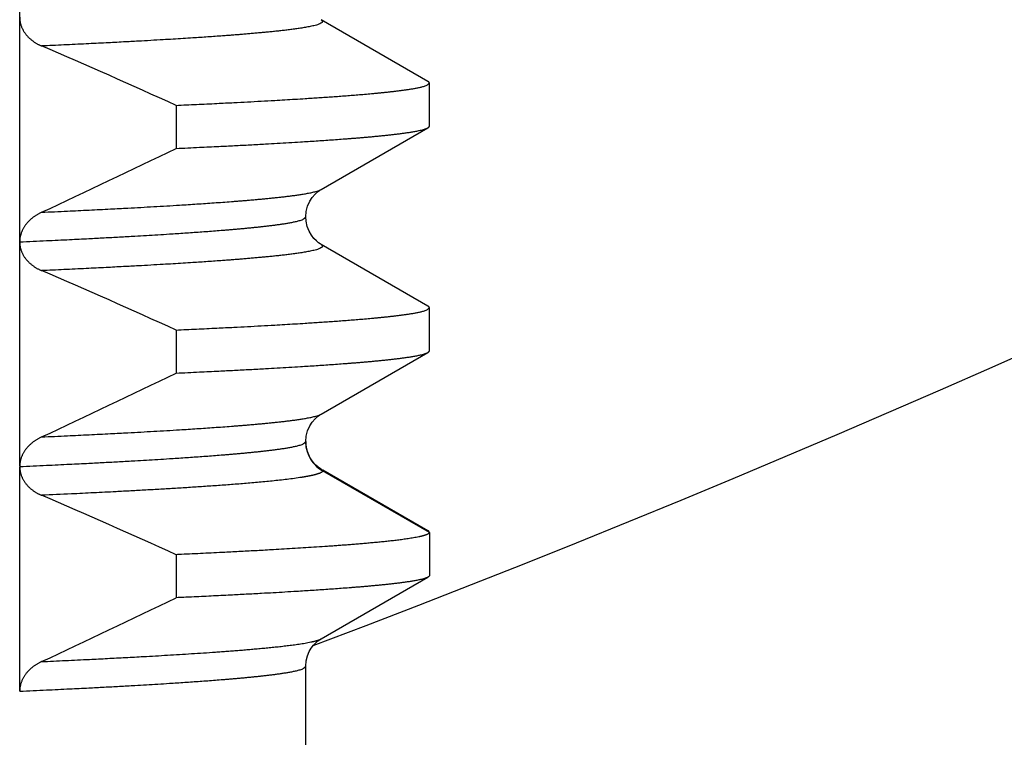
# Model space of a CAD drawing. Header units: millimetres. Extents: x 0 to 1076, y 0 to 742.
# Tile 64 of 132: x 169.95 to 174.33, y 430.98 to 434.18. Entities that reach past the tile are written whole.
import ezdxf

# ---------------------------------------------------------------- set-up
doc = ezdxf.new("R2010")
doc.units = ezdxf.units.MM
doc.header["$LTSCALE"] = 0.454724
doc.layers.add('NoLayerName_001', color=7, linetype='Continuous')
doc.layers.add('NoLayerName_002', color=7, linetype='Continuous')
doc.styles.get("Standard").update_dxf_attribs({"font": 'txt', "bigfont": 'extfont2'})
doc.dimstyles.get("Standard").update_dxf_attribs({"dimtxt": 2.5, "dimasz": 2.5, "dimexe": 1, "dimexo": 1, "dimtad": 1, "dimdec": 3, "dimzin": 0, "dimdsep": 46, "dimtxsty": 'Standard', "dimcen": 2.5, "dimadec": 3, "dimazin": 0, "dimtfac": 0.75, "dimtdec": 3, "dimtmove": 0, "dimatfit": 3, "dimfxl": 1, "dimarcsym": 0})

# ---------------------------------------------------------------- blocks, each defined once
blk = doc.blocks.new('_OPEN30')
at = {"color": 0, "linetype": 'ByBlock', "lineweight": -2}
for p, q in [((-1, 0.267949), (0, 0)), ((0, 0), (-1, -0.267949)), ((0, 0), (-1, 0))]:
    blk.add_line(p, q, dxfattribs=at)
blk = doc.blocks.new('*D98')
at = {"layer": 'Defpoints', "color": 0}
for p in [(200.9853, 487.5), (232.6932, 487.5), (170.65, 428.55)]:
    blk.add_point(p, dxfattribs=at)
at = {"layer": 'NoLayerName_002', "color": 0, "linetype": 'Continuous', "lineweight": 13}
for p, q in [((203.4853, 487.5), (235.1932, 487.5)), ((232.6932, 432.3), (232.6932, 483.75)), ((173.15, 428.55), (235.1932, 428.55))]:
    blk.add_line(p, q, dxfattribs=at)
at = {"layer": 'NoLayerName_002', "color": 0, "lineweight": 13, "xscale": 3.75, "yscale": 3.75, "zscale": 3.75}
for p, rotation in [((232.6932, 487.5), 90), ((232.6932, 428.55), 270)]:
    blk.add_blockref('_OPEN30', p, dxfattribs=dict(at, rotation=rotation))
at = {"layer": 'NoLayerName_002', "color": 0, "lineweight": 13, "insert": (225.8182, 458.025), "char_height": 8.75, "attachment_point": 5, "rotation": 90}
blk.add_mtext('\\W0.8000;５９', dxfattribs=at)

msp = doc.modelspace()

# ---------------------------------------------------------------- linework, layer by layer
at = {"layer": 'NoLayerName_001', "color": 60, "linetype": 'Continuous', "lineweight": 25}
for p, q in [((169.952813, 432.189906), (169.952813, 435.187499)), ((171.768872, 433.903086), (171.293351, 434.177943)), ((171.775194, 433.70407), (171.775194, 433.895779)), ((170.648592, 433.796653), (170.648592, 433.604944)), ((171.29335, 433.421906), (171.768872, 433.696763)), ((171.768872, 432.903086), (171.293348, 433.177945)), ((171.775194, 432.70407), (171.775194, 432.895779)), ((170.648592, 432.796653), (170.648592, 432.604944)), ((171.293352, 432.421907), (171.768872, 432.696763)), ((171.225192, 432.299765), (171.225193, 432.299864)), ((171.227221, 432.275772), (171.225193, 432.299864)), ((169.952812, 431.188873), (169.952813, 432.18764)), ((171.293356, 432.17794), (171.300217, 432.170008)), ((171.775194, 431.895779), (171.300217, 432.170008)), ((171.768872, 431.903086), (171.301935, 432.172981)), ((171.775194, 431.895779), (171.775194, 431.70407)), ((170.648592, 431.796653), (170.648592, 431.604944)), ((171.29334, 431.421899), (171.768872, 431.696763)), ((171.225194, 431.299882), (171.225193, 431.299978)), ((171.225194, 429.099924), (171.225194, 431.299871))]:
    msp.add_line(p, q, dxfattribs=at)
for points in [[(171.225187, 433.299869), (171.227186, 433.323903), (171.233534, 433.348415), (171.243081, 433.36969), (171.254381, 433.387095), (171.266612, 433.401163), (171.27823, 433.411569), (171.287826, 433.418506), (171.293303, 433.42188)], [(171.293295, 433.177972), (171.290112, 433.179883), (171.282206, 433.185238), (171.272591, 433.193026), (171.261475, 433.204135), (171.250126, 433.218671), (171.23995, 433.236183), (171.231662, 433.257076), (171.226468, 433.280725), (171.225188, 433.29988)], [(171.225188, 432.299866), (171.227188, 432.323905), (171.233539, 432.348423), (171.243091, 432.369702), (171.254397, 432.387112), (171.266636, 432.401185), (171.278262, 432.411592), (171.287863, 432.418528), (171.293314, 432.421885)], [(171.260339, 432.205423), (171.250044, 432.218794), (171.240617, 432.234844), (171.232652, 432.254007), (171.227221, 432.275772)], [(171.293351, 432.177935), (171.287019, 432.181868), (171.279415, 432.187343), (171.270452, 432.194969), (171.260339, 432.205423)], [(171.225193, 431.299888), (171.227223, 431.324092), (171.232657, 431.345858), (171.240625, 431.365021), (171.250053, 431.381069), (171.260348, 431.394438), (171.270461, 431.404889), (171.279423, 431.412513), (171.287026, 431.417986), (171.293351, 431.421915)]]:
    msp.add_lwpolyline(points, dxfattribs=at)
at = {"layer": 'NoLayerName_001', "color": 7, "linetype": 'Continuous', "lineweight": 25}
msp.add_arc((150, 487.499924), 60, 290.7512459, 321.32289369, dxfattribs=at)
at = {"layer": 'NoLayerName_001', "color": 60, "linetype": 'Continuous', "lineweight": 25}
for centre, radius, start, end in [((157.721968, 405.326153), 31.267667, 65.5802557, 66.7788518), ((152.428948, 471.181458), 41.760625, 294.9583306, 295.8672555), ((157.721777, 404.325719), 31.26814, 65.5802659, 66.7788678), ((152.428712, 470.181955), 41.761175, 294.9583197, 295.8672488), ((171.374309, 432.299922), 0.149116, 180.060148, 186.746356), ((171.37647, 432.300148), 0.151289, 186.735423, 190.16084), ((171.375042, 432.299808), 0.149823, 190.129223, 240.038164), ((157.721164, 403.324326), 31.269663, 65.5802982, 66.7789089), ((152.427514, 469.184484), 41.763974, 294.9582736, 295.8672147)]:
    msp.add_arc(centre, radius, start, end, dxfattribs=at)
for points, knots in [([(169.952813, 434.189663), (169.952861, 434.187766), (169.952889, 434.183964), (169.95333, 434.178271), (169.954006, 434.172594), (169.954959, 434.16695), (169.956175, 434.161353), (169.957656, 434.155821), (169.959398, 434.150368), (169.9614, 434.14501), (169.963657, 434.139759), (169.966154, 434.13462), (169.968879, 434.129598), (169.971821, 434.1247), (169.974967, 434.11993), (169.978305, 434.115293), (169.981823, 434.110794), (169.985511, 434.106438), (169.989359, 434.102226), (169.993358, 434.098159), (169.997501, 434.094238), (170.001777, 434.090463), (170.00618, 434.086835), (170.0107, 434.083355), (170.01533, 434.080023), (170.020062, 434.076838), (170.024888, 434.073801), (170.029803, 434.07091), (170.034799, 434.068164), (170.039871, 434.065569), (170.045003, 434.0631), (170.048486, 434.061592), (170.05022, 434.060822)], [0, 0, 0, 0, 0.005694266, 0.011401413, 0.01711824, 0.022841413, 0.028567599, 0.034293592, 0.040016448, 0.045733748, 0.05144637, 0.057157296, 0.062868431, 0.068580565, 0.07429346, 0.08000594, 0.085715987, 0.091421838, 0.097124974, 0.102827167, 0.108529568, 0.114232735, 0.11993668, 0.125640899, 0.13134446, 0.13704703, 0.142748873, 0.14844991, 0.154149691, 0.159847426, 0.165542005, 0.171232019, 0.171232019, 0.171232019, 0.171232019]), ([(171.293342, 434.177945), (171.29563, 434.175236), (171.304339, 434.17), (171.292465, 434.160864), (171.283162, 434.15743), (171.272396, 434.153909), (171.261759, 434.151172), (171.250967, 434.148702), (171.240143, 434.146489), (171.229279, 434.144456), (171.218391, 434.142567), (171.207482, 434.140794), (171.196559, 434.139116), (171.185623, 434.137523), (171.174676, 434.136005), (171.163721, 434.134551), (171.152758, 434.133151), (171.14179, 434.131799), (171.130816, 434.130491), (171.119838, 434.129224), (171.108855, 434.127995), (171.097869, 434.126799), (171.08688, 434.125634), (171.075887, 434.124497), (171.064892, 434.123387), (171.053894, 434.122303), (171.042894, 434.121241), (171.028225, 434.119856), (171.009883, 434.118174), (170.987867, 434.116227), (170.965845, 434.114346), (170.943818, 434.112524), (170.921787, 434.110755), (170.899752, 434.109033), (170.877713, 434.107357), (170.851998, 434.10545), (170.822605, 434.103334), (170.789532, 434.101029), (170.756454, 434.098797), (170.719697, 434.096378), (170.693962, 434.094763), (170.679257, 434.093827)], [0, 0, 0, 0, 0.010637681, 0.021324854, 0.032359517, 0.043415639, 0.054465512, 0.065517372, 0.076568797, 0.087619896, 0.098671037, 0.109722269, 0.120773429, 0.131824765, 0.142876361, 0.153928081, 0.16497963, 0.176030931, 0.187082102, 0.198133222, 0.209184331, 0.220235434, 0.231286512, 0.242337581, 0.253388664, 0.26443977, 0.275490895, 0.286542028, 0.308644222, 0.330746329, 0.35284842, 0.374950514, 0.397052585, 0.419154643, 0.441256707, 0.46335878, 0.496511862, 0.529664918, 0.562817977, 0.59597103, 0.640175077, 0.640175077, 0.640175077, 0.640175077]), ([(170.679257, 434.093827), (170.66455, 434.092922), (170.635138, 434.091092), (170.587334, 434.08825), (170.535849, 434.085276), (170.477001, 434.081992), (170.410792, 434.078421), (170.333539, 434.074403), (170.245241, 434.069989), (170.149577, 434.065377), (170.083339, 434.062354), (170.050222, 434.060821)], [0, 0, 0, 0, 0.044204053, 0.088408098, 0.143663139, 0.198918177, 0.265224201, 0.342581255, 0.430989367, 0.530448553, 0.62990767, 0.62990767, 0.62990767, 0.62990767]), ([(170.648592, 433.796653), (170.67884, 433.798055), (170.739338, 433.800816), (170.825033, 433.804959), (170.90064, 433.808748), (170.966159, 433.812152), (171.026633, 433.815406), (171.082061, 433.818504), (171.132444, 433.821423), (171.177784, 433.824135), (171.218081, 433.826635), (171.253336, 433.828896), (171.283551, 433.83089), (171.313762, 433.832943), (171.343969, 433.835059), (171.37417, 433.837246), (171.404366, 433.839515), (171.429523, 433.841483), (171.449645, 433.843109), (171.464734, 433.844355), (171.479821, 433.845629), (171.494906, 433.846933), (171.509988, 433.848269), (171.525066, 433.849643), (171.540141, 433.85106), (171.555211, 433.852524), (171.570275, 433.854041), (171.585334, 433.855616), (171.600385, 433.857253), (171.61543, 433.858957), (171.630465, 433.860736), (171.64549, 433.862607), (171.6605, 433.864589), (171.675494, 433.866697), (171.690463, 433.86897), (171.705406, 433.871431), (171.720286, 433.874173), (171.735166, 433.877207), (171.749623, 433.88122), (171.764812, 433.884594), (171.771483, 433.892551), (171.775188, 433.895779)], [0, 0, 0, 0, 0.09084168, 0.18168342, 0.25738486, 0.31794603, 0.37850719, 0.4390684, 0.48448941, 0.52991055, 0.57533167, 0.60561236, 0.63589298, 0.66617356, 0.69645412, 0.72673468, 0.75701528, 0.78729604, 0.80243654, 0.81757716, 0.83271796, 0.84785897, 0.86300012, 0.87814127, 0.8932823, 0.90842313, 0.92356375, 0.93870417, 0.95384449, 0.96898485, 0.98412531, 0.99926579, 1.01440648, 1.02954765, 1.04468853, 1.05982896, 1.07496931, 1.09011318, 1.105247, 1.12040083, 1.13514307, 1.13514307, 1.13514307, 1.13514307]), ([(171.775188, 433.895779), (171.775177, 433.895945), (171.775171, 433.896278), (171.775073, 433.89677), (171.774935, 433.897251), (171.774753, 433.897717), (171.774537, 433.898166), (171.774289, 433.898595), (171.774012, 433.899006), (171.773707, 433.8994), (171.773379, 433.899778), (171.773029, 433.90014), (171.772659, 433.900487), (171.772273, 433.90082), (171.771872, 433.901141), (171.771459, 433.901449), (171.771037, 433.901745), (171.770608, 433.902031), (171.770175, 433.902308), (171.769739, 433.902575), (171.769305, 433.902834), (171.769014, 433.903002), (171.76887, 433.903086)], [0, 0, 0, 0, 0.000497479, 0.0009974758, 0.0014990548, 0.0019991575, 0.0024956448, 0.0029905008, 0.0034857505, 0.0039828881, 0.0044829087, 0.0049863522, 0.0054933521, 0.0060036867, 0.0065168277, 0.0070319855, 0.0075481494, 0.0080641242, 0.0085785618, 0.0090899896, 0.0095968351, 0.0100974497, 0.0100974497, 0.0100974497, 0.0100974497]), ([(171.76887, 433.696763), (171.769011, 433.696845), (171.769293, 433.697009), (171.76971, 433.697262), (171.770123, 433.697521), (171.770533, 433.69779), (171.770939, 433.69807), (171.771343, 433.698364), (171.771746, 433.698674), (171.772147, 433.699001), (171.772541, 433.699345), (171.772925, 433.699705), (171.773294, 433.700081), (171.773644, 433.700472), (171.77397, 433.700877), (171.774267, 433.701296), (171.774532, 433.701729), (171.774758, 433.702174), (171.774944, 433.702632), (171.77508, 433.703101), (171.775173, 433.703582), (171.775178, 433.703907), (171.775188, 433.70407)], [0, 0, 0, 0, 0.0004902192, 0.0009777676, 0.0014648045, 0.0019535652, 0.0024463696, 0.0029456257, 0.00345381, 0.0039714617, 0.0044955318, 0.0050227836, 0.0055502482, 0.0060752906, 0.0065956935, 0.007109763, 0.0076164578, 0.0081155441, 0.0086077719, 0.009095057, 0.0095806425, 0.0100691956, 0.0100691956, 0.0100691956, 0.0100691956]), ([(170.648592, 433.604944), (170.683192, 433.606551), (170.746629, 433.609447), (170.833121, 433.613651), (170.908075, 433.617417), (170.977257, 433.621025), (171.040666, 433.624469), (171.098304, 433.627723), (171.150172, 433.630757), (171.196271, 433.633561), (171.236601, 433.636106), (171.271166, 433.638356), (171.305726, 433.640678), (171.34028, 433.643082), (171.374828, 433.645581), (171.403611, 433.647753), (171.426633, 433.64955), (171.443897, 433.650928), (171.461159, 433.65234), (171.478418, 433.653789), (171.495673, 433.655281), (171.512924, 433.65682), (171.530169, 433.658412), (171.54741, 433.66006), (171.564644, 433.661771), (171.581872, 433.663547), (171.599091, 433.6654), (171.616301, 433.667344), (171.633499, 433.66939), (171.650682, 433.671562), (171.667844, 433.673888), (171.684982, 433.676392), (171.70208, 433.679154), (171.71914, 433.682183), (171.736054, 433.685838), (171.752986, 433.689761), (171.763511, 433.694615), (171.76887, 433.696763)], [0, 0, 0, 0, 0.10391324, 0.19050764, 0.25978318, 0.32905873, 0.39833427, 0.450291, 0.50224784, 0.55420465, 0.58884248, 0.62348026, 0.65811804, 0.69275583, 0.72739366, 0.76203166, 0.7793508, 0.79667008, 0.81398952, 0.83130899, 0.8486284, 0.86594767, 0.88326676, 0.9005857, 0.91790453, 0.93522337, 0.95254226, 0.96986138, 0.98718098, 1.00450045, 1.02181888, 1.03913661, 1.05645718, 1.07378256, 1.09109543, 1.10841265, 1.12573056, 1.12573056, 1.12573056, 1.12573056]), ([(170.050222, 433.320653), (170.088613, 433.322436), (170.158998, 433.325649), (170.261363, 433.330615), (170.350924, 433.335122), (170.427683, 433.339152), (170.491642, 433.342631), (170.549199, 433.345867), (170.60675, 433.349216), (170.657899, 433.352312), (170.702648, 433.35512), (170.741, 433.357601), (170.779347, 433.360161), (170.817688, 433.362811), (170.856021, 433.365565), (170.887958, 433.367957), (170.913504, 433.369935), (170.93266, 433.371453), (170.951814, 433.373007), (170.970964, 433.374602), (170.99011, 433.376244), (171.009252, 433.377938), (171.028388, 433.379689), (171.047519, 433.381502), (171.066642, 433.383383), (171.085759, 433.385336), (171.104867, 433.387374), (171.123964, 433.389512), (171.143048, 433.391762), (171.162116, 433.39415), (171.181161, 433.396706), (171.20018, 433.399459), (171.219156, 433.402493), (171.238091, 433.405821), (171.256864, 433.409842), (171.27566, 433.414153), (171.287351, 433.419512), (171.293302, 433.42188)], [0, 0, 0, 0, 0.11529593, 0.21137592, 0.30745592, 0.38431992, 0.44196794, 0.49961602, 0.55726423, 0.61491241, 0.65334446, 0.69177648, 0.73020849, 0.76864051, 0.80707258, 0.84550484, 0.86472113, 0.88393757, 0.90315418, 0.92237082, 0.94158738, 0.96080379, 0.98002001, 0.99923606, 1.01845199, 1.03766793, 1.05688394, 1.07610021, 1.09531704, 1.11453367, 1.13374911, 1.15296378, 1.17218175, 1.19140507, 1.21061416, 1.22982824, 1.24904322, 1.24904322, 1.24904322, 1.24904322]), ([(170.05022, 433.320652), (170.0485, 433.319825), (170.045042, 433.318202), (170.039951, 433.315569), (170.034922, 433.312814), (170.029971, 433.309917), (170.025102, 433.306882), (170.020321, 433.303707), (170.015634, 433.300393), (170.011048, 433.296939), (170.006569, 433.293346), (170.002205, 433.289614), (169.997965, 433.285744), (169.993857, 433.281736), (169.989888, 433.27759), (169.986067, 433.273307), (169.982403, 433.268888), (169.978904, 433.264335), (169.97558, 433.259651), (169.97244, 433.25484), (169.969494, 433.249906), (169.966753, 433.244854), (169.964226, 433.239687), (169.961923, 433.234412), (169.959856, 433.229033), (169.958033, 433.22356), (169.956464, 433.218007), (169.955159, 433.212388), (169.954124, 433.206719), (169.953382, 433.201015), (169.952894, 433.195291), (169.952865, 433.191465), (169.952813, 433.189556)], [0, 0, 0, 0, 0.005726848, 0.011457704, 0.017191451, 0.022927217, 0.028664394, 0.034402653, 0.040141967, 0.045882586, 0.051624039, 0.05736518, 0.063105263, 0.068844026, 0.074581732, 0.080319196, 0.086057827, 0.091798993, 0.097541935, 0.103285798, 0.1090304, 0.114776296, 0.120524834, 0.126278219, 0.132039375, 0.137807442, 0.143577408, 0.149344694, 0.155105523, 0.160857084, 0.166597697, 0.172326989, 0.172326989, 0.172326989, 0.172326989]), ([(169.952809, 433.188882), (169.992658, 433.190732), (170.066666, 433.194111), (170.169125, 433.19909), (170.2545, 433.203388), (170.328485, 433.207251), (170.396772, 433.210942), (170.459361, 433.214458), (170.516254, 433.217769), (170.567452, 433.220848), (170.612954, 433.223688), (170.652764, 433.226259), (170.686882, 433.228525), (170.720995, 433.23086), (170.755104, 433.233268), (170.789206, 433.235762), (170.823301, 433.238352), (170.851707, 433.2406), (170.874427, 433.242458), (170.891465, 433.243883), (170.9085, 433.24534), (170.925532, 433.246833), (170.942561, 433.248369), (170.959585, 433.249952), (170.976604, 433.251589), (170.993616, 433.253284), (171.010622, 433.255043), (171.027621, 433.256871), (171.044612, 433.258774), (171.061593, 433.260759), (171.078562, 433.262849), (171.095515, 433.265061), (171.112451, 433.267412), (171.129358, 433.269948), (171.146238, 433.272692), (171.163047, 433.27575), (171.179858, 433.27913), (171.196201, 433.283608), (171.213357, 433.287353), (171.220973, 433.296258), (171.225188, 433.299869)], [0, 0, 0, 0, 0.11967638, 0.22225618, 0.30773935, 0.37612589, 0.44451244, 0.51289906, 0.56418918, 0.6154794, 0.66676954, 0.70096288, 0.73515616, 0.7693494, 0.80354264, 0.8377359, 0.87192926, 0.90612291, 0.92321993, 0.94031715, 0.9574146, 0.97451219, 0.99160976, 1.00870719, 1.0258044, 1.04290137, 1.05999813, 1.07709478, 1.09419147, 1.11128827, 1.12838511, 1.14548224, 1.16257992, 1.17967719, 1.19677384, 1.21387034, 1.23097138, 1.24805998, 1.26517317, 1.28182407, 1.28182407, 1.28182407, 1.28182407]), ([(169.952813, 433.19003), (169.952859, 433.188128), (169.952887, 433.184318), (169.953317, 433.178613), (169.95398, 433.172922), (169.954915, 433.167263), (169.956113, 433.161651), (169.957575, 433.156103), (169.9593, 433.150634), (169.96129, 433.14526), (169.963538, 433.139993), (169.966029, 433.134839), (169.968751, 433.129802), (169.971692, 433.124889), (169.974839, 433.120104), (169.97818, 433.115453), (169.981701, 433.110941), (169.985393, 433.106571), (169.989245, 433.102346), (169.993249, 433.098266), (169.997396, 433.094333), (170.001678, 433.090547), (170.006086, 433.086909), (170.010613, 433.083418), (170.01525, 433.080076), (170.01999, 433.076882), (170.024826, 433.073837), (170.02975, 433.070939), (170.034755, 433.068186), (170.039837, 433.065584), (170.04498, 433.06311), (170.048471, 433.061599), (170.050207, 433.060827)], [0, 0, 0, 0, 0.005706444, 0.011426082, 0.017155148, 0.022889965, 0.028627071, 0.034363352, 0.040096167, 0.045823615, 0.05154696, 0.057269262, 0.062992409, 0.068717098, 0.07444293, 0.080168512, 0.085891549, 0.091610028, 0.097325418, 0.103039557, 0.108753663, 0.114468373, 0.120183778, 0.125899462, 0.131614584, 0.137328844, 0.14304249, 0.148755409, 0.154467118, 0.160176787, 0.16588326, 0.171585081, 0.171585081, 0.171585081, 0.171585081]), ([(171.293344, 433.177945), (171.295631, 433.175235), (171.30434, 433.169999), (171.292465, 433.160864), (171.283161, 433.15743), (171.272396, 433.153909), (171.261758, 433.151173), (171.250966, 433.148702), (171.240143, 433.14649), (171.229279, 433.144457), (171.21839, 433.142568), (171.207482, 433.140795), (171.196559, 433.139117), (171.185623, 433.137524), (171.174676, 433.136005), (171.16372, 433.134552), (171.152757, 433.133152), (171.141789, 433.1318), (171.130815, 433.130492), (171.119837, 433.129225), (171.108855, 433.127996), (171.097868, 433.1268), (171.086879, 433.125635), (171.075886, 433.124498), (171.064891, 433.123388), (171.053893, 433.122304), (171.042893, 433.121243), (171.028224, 433.119857), (171.009882, 433.118175), (170.987866, 433.116229), (170.965844, 433.114347), (170.943817, 433.112525), (170.921786, 433.110756), (170.899751, 433.109035), (170.877712, 433.107358), (170.851997, 433.105451), (170.822604, 433.103335), (170.789531, 433.101031), (170.756453, 433.098798), (170.719696, 433.096379), (170.69396, 433.094764), (170.679255, 433.093828)], [0, 0, 0, 0, 0.010637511, 0.021324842, 0.032359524, 0.043415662, 0.054465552, 0.065517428, 0.07656887, 0.087619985, 0.098671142, 0.109722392, 0.120773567, 0.131824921, 0.142876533, 0.153928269, 0.164979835, 0.176031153, 0.18708234, 0.198133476, 0.209184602, 0.220235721, 0.231286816, 0.242337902, 0.253389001, 0.264440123, 0.275491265, 0.286542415, 0.308644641, 0.330746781, 0.352848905, 0.374951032, 0.397053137, 0.419155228, 0.441257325, 0.463359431, 0.496512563, 0.529665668, 0.562818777, 0.59597188, 0.640175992, 0.640175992, 0.640175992, 0.640175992]), ([(170.679255, 433.093828), (170.664549, 433.092923), (170.635136, 433.091093), (170.587333, 433.088252), (170.535847, 433.085277), (170.477, 433.081994), (170.41079, 433.078422), (170.333537, 433.074404), (170.245239, 433.069989), (170.149574, 433.065377), (170.083337, 433.062355), (170.050219, 433.060822)], [0, 0, 0, 0, 0.044204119, 0.08840823, 0.143663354, 0.198918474, 0.265224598, 0.342581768, 0.430990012, 0.530449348, 0.629908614, 0.629908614, 0.629908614, 0.629908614]), ([(170.648592, 432.796653), (170.67884, 432.798055), (170.739338, 432.800816), (170.825033, 432.804959), (170.90064, 432.808748), (170.966159, 432.812152), (171.026633, 432.815406), (171.082061, 432.818504), (171.132444, 432.821423), (171.177784, 432.824135), (171.218081, 432.826635), (171.253336, 432.828896), (171.283551, 432.83089), (171.313762, 432.832943), (171.343969, 432.835059), (171.37417, 432.837246), (171.404366, 432.839515), (171.429523, 432.841483), (171.449645, 432.843109), (171.464734, 432.844355), (171.479821, 432.845629), (171.494906, 432.846933), (171.509988, 432.848269), (171.525066, 432.849643), (171.540141, 432.85106), (171.555211, 432.852524), (171.570275, 432.854041), (171.585334, 432.855616), (171.600385, 432.857253), (171.61543, 432.858957), (171.630465, 432.860736), (171.64549, 432.862607), (171.6605, 432.864589), (171.675494, 432.866697), (171.690463, 432.86897), (171.705406, 432.871431), (171.720286, 432.874173), (171.735166, 432.877207), (171.749623, 432.88122), (171.764812, 432.884594), (171.771483, 432.892551), (171.775188, 432.895779)], [0, 0, 0, 0, 0.09084168, 0.18168342, 0.25738486, 0.31794603, 0.37850719, 0.4390684, 0.48448941, 0.52991055, 0.57533167, 0.60561236, 0.63589298, 0.66617356, 0.69645412, 0.72673468, 0.75701528, 0.78729604, 0.80243654, 0.81757716, 0.83271796, 0.84785897, 0.86300012, 0.87814127, 0.8932823, 0.90842313, 0.92356375, 0.93870417, 0.95384449, 0.96898485, 0.98412531, 0.99926579, 1.01440648, 1.02954765, 1.04468853, 1.05982896, 1.07496931, 1.09011318, 1.105247, 1.12040083, 1.13514307, 1.13514307, 1.13514307, 1.13514307]), ([(171.775188, 432.895779), (171.775177, 432.895945), (171.775171, 432.896278), (171.775073, 432.89677), (171.774935, 432.897251), (171.774753, 432.897717), (171.774537, 432.898166), (171.774289, 432.898595), (171.774012, 432.899006), (171.773707, 432.8994), (171.773379, 432.899778), (171.773029, 432.90014), (171.772659, 432.900487), (171.772273, 432.90082), (171.771872, 432.901141), (171.771459, 432.901449), (171.771037, 432.901745), (171.770608, 432.902031), (171.770175, 432.902308), (171.769739, 432.902575), (171.769305, 432.902834), (171.769014, 432.903002), (171.76887, 432.903086)], [0, 0, 0, 0, 0.000497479, 0.0009974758, 0.0014990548, 0.0019991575, 0.0024956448, 0.0029905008, 0.0034857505, 0.0039828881, 0.0044829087, 0.0049863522, 0.0054933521, 0.0060036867, 0.0065168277, 0.0070319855, 0.0075481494, 0.0080641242, 0.0085785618, 0.0090899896, 0.0095968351, 0.0100974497, 0.0100974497, 0.0100974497, 0.0100974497]), ([(170.648592, 432.604944), (170.683192, 432.606551), (170.746629, 432.609447), (170.833121, 432.613651), (170.908075, 432.617417), (170.977257, 432.621025), (171.040666, 432.624469), (171.098304, 432.627723), (171.150172, 432.630757), (171.196271, 432.633561), (171.236601, 432.636106), (171.271166, 432.638356), (171.305726, 432.640678), (171.34028, 432.643082), (171.374828, 432.645581), (171.403611, 432.647753), (171.426633, 432.64955), (171.443897, 432.650928), (171.461159, 432.65234), (171.478418, 432.653789), (171.495673, 432.655281), (171.512924, 432.65682), (171.530169, 432.658412), (171.54741, 432.66006), (171.564644, 432.661771), (171.581872, 432.663547), (171.599091, 432.6654), (171.616301, 432.667344), (171.633499, 432.66939), (171.650682, 432.671562), (171.667844, 432.673888), (171.684982, 432.676392), (171.70208, 432.679154), (171.71914, 432.682183), (171.736054, 432.685838), (171.752986, 432.689761), (171.763511, 432.694615), (171.76887, 432.696763)], [0, 0, 0, 0, 0.10391324, 0.19050764, 0.25978318, 0.32905873, 0.39833427, 0.450291, 0.50224784, 0.55420465, 0.58884248, 0.62348026, 0.65811804, 0.69275583, 0.72739366, 0.76203166, 0.7793508, 0.79667008, 0.81398952, 0.83130899, 0.8486284, 0.86594767, 0.88326676, 0.9005857, 0.91790453, 0.93522337, 0.95254226, 0.96986138, 0.98718098, 1.00450045, 1.02181888, 1.03913661, 1.05645718, 1.07378256, 1.09109543, 1.10841265, 1.12573056, 1.12573056, 1.12573056, 1.12573056]), ([(171.76887, 432.696763), (171.769011, 432.696845), (171.769293, 432.697009), (171.76971, 432.697262), (171.770123, 432.697521), (171.770533, 432.69779), (171.770939, 432.69807), (171.771343, 432.698364), (171.771746, 432.698674), (171.772147, 432.699001), (171.772541, 432.699345), (171.772925, 432.699705), (171.773294, 432.700081), (171.773644, 432.700472), (171.77397, 432.700877), (171.774267, 432.701296), (171.774532, 432.701729), (171.774758, 432.702174), (171.774944, 432.702632), (171.77508, 432.703101), (171.775173, 432.703582), (171.775178, 432.703907), (171.775188, 432.70407)], [0, 0, 0, 0, 0.0004902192, 0.0009777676, 0.0014648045, 0.0019535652, 0.0024463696, 0.0029456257, 0.00345381, 0.0039714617, 0.0044955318, 0.0050227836, 0.0055502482, 0.0060752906, 0.0065956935, 0.007109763, 0.0076164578, 0.0081155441, 0.0086077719, 0.009095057, 0.0095806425, 0.0100691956, 0.0100691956, 0.0100691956, 0.0100691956]), ([(170.05022, 432.320652), (170.088611, 432.322435), (170.158996, 432.325648), (170.261362, 432.330615), (170.350924, 432.335121), (170.427683, 432.339151), (170.491642, 432.34263), (170.549199, 432.345866), (170.60675, 432.349215), (170.6579, 432.352311), (170.70265, 432.355119), (170.741002, 432.3576), (170.779349, 432.36016), (170.81769, 432.36281), (170.856023, 432.365564), (170.887961, 432.367956), (170.913506, 432.369934), (170.932663, 432.371452), (170.951816, 432.373006), (170.970967, 432.374601), (170.990113, 432.376243), (171.009255, 432.377937), (171.028391, 432.379688), (171.047522, 432.381501), (171.066646, 432.383383), (171.085762, 432.385336), (171.10487, 432.387374), (171.123967, 432.389511), (171.143052, 432.391762), (171.16212, 432.39415), (171.181165, 432.396706), (171.200184, 432.399459), (171.21916, 432.402494), (171.238095, 432.405821), (171.256868, 432.409843), (171.275664, 432.414154), (171.287355, 432.419513), (171.293306, 432.421883)], [0, 0, 0, 0, 0.11529657, 0.21137708, 0.30745761, 0.38432204, 0.44197038, 0.49961878, 0.55726731, 0.6149158, 0.65334807, 0.6917803, 0.73021252, 0.76864475, 0.80707703, 0.84550951, 0.8647259, 0.88394245, 0.90315917, 0.92237591, 0.94159258, 0.9608091, 0.98002542, 0.99924158, 1.01845762, 1.03767366, 1.05688978, 1.07610616, 1.09532309, 1.11453982, 1.13375537, 1.15297015, 1.17218822, 1.19141166, 1.21062084, 1.22983502, 1.24905011, 1.24905011, 1.24905011, 1.24905011]), ([(169.952806, 432.188882), (169.992652, 432.190732), (170.066655, 432.194111), (170.169107, 432.19909), (170.254477, 432.203387), (170.328456, 432.207249), (170.396738, 432.21094), (170.459323, 432.214455), (170.516212, 432.217766), (170.567406, 432.220845), (170.612906, 432.223685), (170.652713, 432.226255), (170.686828, 432.228522), (170.72094, 432.230856), (170.755046, 432.233264), (170.789146, 432.235757), (170.823239, 432.238347), (170.851643, 432.240595), (170.874361, 432.242452), (170.891398, 432.243877), (170.908432, 432.245333), (170.925463, 432.246827), (170.94249, 432.248362), (170.959513, 432.249945), (170.976531, 432.251581), (170.993542, 432.253276), (171.010547, 432.255034), (171.027545, 432.256862), (171.044534, 432.258764), (171.061514, 432.260749), (171.078482, 432.262837), (171.095435, 432.265048), (171.112369, 432.267398), (171.129276, 432.269933), (171.146154, 432.272675), (171.162963, 432.275732), (171.179771, 432.279112), (171.19612, 432.28358), (171.213259, 432.287344), (171.220948, 432.296177), (171.225192, 432.299765)], [0, 0, 0, 0, 0.1196682, 0.22224099, 0.30771832, 0.37610019, 0.44448206, 0.51286401, 0.56415063, 0.61543734, 0.66672397, 0.70091498, 0.73510592, 0.76929683, 0.80348773, 0.83767865, 0.87186968, 0.90606099, 0.92315685, 0.94025291, 0.95734919, 0.97444561, 0.991542, 1.00863825, 1.02573428, 1.04283007, 1.05992566, 1.07702114, 1.09411666, 1.11121229, 1.12830796, 1.14540394, 1.16250045, 1.17959654, 1.19669199, 1.21378731, 1.23088734, 1.24797421, 1.26508484, 1.2817586, 1.2817586, 1.2817586, 1.2817586]), ([(170.05021, 432.320647), (170.048493, 432.319822), (170.045042, 432.318203), (170.039962, 432.315575), (170.034943, 432.312827), (170.030002, 432.309936), (170.025142, 432.306908), (170.02037, 432.303742), (170.015692, 432.300436), (170.011113, 432.296992), (170.006641, 432.293409), (170.002284, 432.289687), (169.99805, 432.285828), (169.993946, 432.281831), (169.989983, 432.277697), (169.986167, 432.273427), (169.982507, 432.269021), (169.979012, 432.264481), (169.975691, 432.25981), (169.972553, 432.255013), (169.969607, 432.250093), (169.966864, 432.245056), (169.964333, 432.239905), (169.962022, 432.234645), (169.959944, 432.229281), (169.958107, 432.223824), (169.956521, 432.218287), (169.955199, 432.212683), (169.954149, 432.207029), (169.953394, 432.201339), (169.952895, 432.195628), (169.952866, 432.191811), (169.952813, 432.189906)], [0, 0, 0, 0, 0.005714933, 0.011433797, 0.01715552, 0.02287927, 0.028604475, 0.034330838, 0.040058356, 0.045787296, 0.051517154, 0.057246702, 0.062975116, 0.068702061, 0.074427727, 0.080152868, 0.085878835, 0.091607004, 0.097336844, 0.103067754, 0.108799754, 0.114533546, 0.120270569, 0.126013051, 0.13176386, 0.137521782, 0.143281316, 0.149037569, 0.154786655, 0.160525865, 0.166253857, 0.171970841, 0.171970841, 0.171970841, 0.171970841]), ([(169.952813, 432.18764), (169.952867, 432.185766), (169.9529, 432.182012), (169.953397, 432.176395), (169.954149, 432.170798), (169.955195, 432.165238), (169.95651, 432.159729), (169.958088, 432.154287), (169.959916, 432.148925), (169.961987, 432.143658), (169.964289, 432.138496), (169.966814, 432.133444), (169.969551, 432.128509), (169.972492, 432.123695), (169.975627, 432.119007), (169.978947, 432.11445), (169.982443, 432.110029), (169.986107, 432.105748), (169.989929, 432.101609), (169.9939, 432.097612), (169.998011, 432.093757), (170.002254, 432.090046), (170.006619, 432.086478), (170.011098, 432.083054), (170.015683, 432.079774), (170.020366, 432.076638), (170.02514, 432.073646), (170.029999, 432.070797), (170.034937, 432.068089), (170.039949, 432.065528), (170.04502, 432.063091), (170.048462, 432.061603), (170.050174, 432.060842)], [0, 0, 0, 0, 0.005623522, 0.011258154, 0.01690396, 0.022559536, 0.028222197, 0.033888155, 0.039552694, 0.045210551, 0.050860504, 0.056505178, 0.062146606, 0.067786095, 0.073424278, 0.079061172, 0.084696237, 0.090329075, 0.095961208, 0.10159407, 0.107228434, 0.112864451, 0.118501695, 0.124139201, 0.129775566, 0.135410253, 0.141043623, 0.146675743, 0.152306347, 0.157934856, 0.163560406, 0.169181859, 0.169181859, 0.169181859, 0.169181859]), ([(171.300217, 432.170008), (171.300026, 432.169233), (171.299862, 432.167549), (171.298161, 432.165541), (171.296168, 432.163845), (171.293948, 432.162401), (171.291724, 432.161143), (171.289505, 432.160067), (171.287273, 432.159108), (171.285007, 432.158203), (171.282699, 432.157339), (171.280358, 432.156515), (171.277997, 432.15573), (171.275626, 432.154983), (171.273251, 432.154271), (171.270872, 432.153591), (171.26849, 432.152938), (171.266104, 432.152311), (171.263712, 432.151703), (171.261314, 432.151112), (171.258911, 432.150536), (171.256503, 432.149976), (171.254091, 432.149429), (171.251675, 432.148896), (171.249256, 432.148374), (171.246835, 432.147864), (171.244413, 432.147365), (171.241988, 432.146875), (171.239562, 432.146396), (171.237134, 432.145926), (171.234705, 432.145465), (171.232274, 432.145012), (171.229842, 432.144568), (171.227408, 432.144131), (171.224973, 432.143702), (171.222537, 432.14328), (171.2201, 432.142865), (171.217662, 432.142455), (171.215223, 432.142051), (171.213596, 432.141787), (171.212783, 432.141655)], [0, 0, 0, 0, 0.0023944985, 0.0049116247, 0.0076000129, 0.0102881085, 0.0128266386, 0.0152663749, 0.0176782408, 0.0201165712, 0.0225842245, 0.0250699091, 0.0275620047, 0.0300491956, 0.0325279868, 0.0350006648, 0.037469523, 0.0399367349, 0.0424043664, 0.0448738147, 0.0473449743, 0.0498174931, 0.052290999, 0.0547651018, 0.0572393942, 0.0597134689, 0.062187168, 0.0646605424, 0.0671336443, 0.0696065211, 0.0720792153, 0.074551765, 0.077024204, 0.0794965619, 0.0819688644, 0.0844411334, 0.0869133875, 0.0893856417, 0.0918579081, 0.0943301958, 0.0943301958, 0.0943301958, 0.0943301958]), ([(171.2079, 432.140873), (171.196963, 432.139268), (171.175108, 432.1359), (171.142193, 432.131797), (171.109245, 432.127989), (171.076263, 432.124501), (171.043258, 432.121249), (171.010235, 432.118177), (170.977199, 432.115262), (170.944149, 432.112493), (170.911088, 432.109853), (170.878018, 432.107329), (170.84494, 432.104905), (170.811855, 432.102567), (170.767737, 432.099545), (170.71258, 432.095913), (170.646378, 432.091771), (170.580166, 432.08782), (170.513944, 432.084037), (170.447714, 432.080399), (170.370438, 432.076296), (170.282112, 432.071803), (170.171693, 432.066407), (170.094388, 432.06288), (170.050216, 432.060823)], [0, 0, 0, 0, 0.03316483, 0.06633296, 0.09950033, 0.13266573, 0.16583062, 0.19899527, 0.23216002, 0.26532523, 0.29849106, 0.33165751, 0.36482442, 0.39799149, 0.43115832, 0.4974904, 0.56382103, 0.6301509, 0.69648051, 0.76281018, 0.82914004, 0.92863521, 1.0281307, 1.1607911, 1.1607911, 1.1607911, 1.1607911]), ([(171.212783, 432.141655), (171.211969, 432.141523), (171.210342, 432.14126), (171.208714, 432.141002), (171.2079, 432.140873)], [0, 0, 0, 0, 0.00247231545, 0.00494466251, 0.00494466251, 0.00494466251, 0.00494466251]), ([(171.775194, 431.895779), (171.775184, 431.895945), (171.775177, 431.896278), (171.775079, 431.896771), (171.77494, 431.897252), (171.774758, 431.897718), (171.774541, 431.898167), (171.774292, 431.898596), (171.774014, 431.899008), (171.773709, 431.899402), (171.77338, 431.899779), (171.773029, 431.900141), (171.772659, 431.900488), (171.772272, 431.900821), (171.771871, 431.901141), (171.771458, 431.901449), (171.771035, 431.901746), (171.770605, 431.902032), (171.770171, 431.902308), (171.769735, 431.902575), (171.7693, 431.902834), (171.769009, 431.903002), (171.768865, 431.903086)], [0, 0, 0, 0, 0.0004978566, 0.0009982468, 0.0015002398, 0.0020007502, 0.0024976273, 0.0029928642, 0.0034884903, 0.0039860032, 0.0044864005, 0.0049902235, 0.0054976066, 0.0060083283, 0.0065218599, 0.007037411, 0.00755397, 0.0080703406, 0.0085851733, 0.0090969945, 0.0096042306, 0.0101052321, 0.0101052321, 0.0101052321, 0.0101052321]), ([(171.728705, 431.875954), (171.720825, 431.874433), (171.705097, 431.871195), (171.68129, 431.867517), (171.657442, 431.864151), (171.633555, 431.861091), (171.609642, 431.858272), (171.585707, 431.855649), (171.561756, 431.853174), (171.537791, 431.850833), (171.513814, 431.848609), (171.489828, 431.846483), (171.465836, 431.844438), (171.441837, 431.842466), (171.417834, 431.840562), (171.393826, 431.838719), (171.369813, 431.836932), (171.345797, 431.835193), (171.313771, 431.832936), (171.273732, 431.830221), (171.225675, 431.827111), (171.177609, 431.824125), (171.129538, 431.82125), (171.073447, 431.818011), (171.009335, 431.814454), (170.9372, 431.810619), (170.857042, 431.806528), (170.768857, 431.802222), (170.696699, 431.798846), (170.65661, 431.79702), (170.648592, 431.796653)], [0, 0, 0, 0, 0.02407745, 0.04816324, 0.07224982, 0.09633042, 0.12040841, 0.14448605, 0.16856436, 0.19264347, 0.2167232, 0.2408031, 0.26488261, 0.28896172, 0.31304061, 0.3371194, 0.36119817, 0.38527695, 0.40935577, 0.45751354, 0.50567143, 0.55382922, 0.60198689, 0.65014455, 0.72238106, 0.79461764, 0.86685436, 0.96317013, 1.05948575, 1.08356457, 1.08356457, 1.08356457, 1.08356457]), ([(171.775194, 431.895779), (171.775108, 431.895297), (171.775041, 431.894287), (171.774265, 431.892943), (171.77329, 431.891739), (171.772151, 431.890679), (171.770946, 431.889751), (171.769697, 431.888942), (171.768415, 431.888209), (171.767106, 431.887518), (171.76577, 431.886862), (171.764413, 431.886238), (171.763043, 431.885644), (171.761662, 431.885077), (171.760273, 431.884535), (171.758877, 431.884016), (171.757473, 431.883519), (171.756064, 431.883042), (171.754648, 431.882583), (171.753228, 431.88214), (171.751804, 431.881711), (171.750375, 431.881293), (171.748944, 431.880887), (171.74751, 431.880488), (171.746074, 431.880098), (171.744636, 431.879715), (171.743196, 431.87934), (171.741754, 431.878973), (171.74031, 431.878612), (171.738864, 431.878259), (171.737417, 431.877912), (171.735968, 431.877571), (171.734518, 431.877237), (171.733066, 431.876908), (171.731614, 431.876585), (171.73016, 431.876266), (171.72919, 431.876058), (171.728705, 431.875954)], [0, 0, 0, 0, 0.0014690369, 0.0029814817, 0.0045510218, 0.0061208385, 0.0076335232, 0.0091106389, 0.0105812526, 0.0120618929, 0.0135513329, 0.0150455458, 0.0165401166, 0.018032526, 0.0195231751, 0.0210125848, 0.0225011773, 0.023989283, 0.0254771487, 0.0269649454, 0.0284527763, 0.0299406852, 0.0314286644, 0.0329166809, 0.0344047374, 0.0358928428, 0.0373810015, 0.0388692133, 0.0403574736, 0.0418457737, 0.0433341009, 0.0448224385, 0.0463107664, 0.0477990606, 0.049287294, 0.0507754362, 0.0522634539, 0.0522634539, 0.0522634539, 0.0522634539]), ([(171.768865, 431.696763), (171.763506, 431.694615), (171.75298, 431.689762), (171.736049, 431.685836), (171.719136, 431.68218), (171.702076, 431.679152), (171.684977, 431.676391), (171.667839, 431.673887), (171.650678, 431.671561), (171.633495, 431.669389), (171.616297, 431.667343), (171.599087, 431.665399), (171.581868, 431.663546), (171.56464, 431.66177), (171.547406, 431.660059), (171.530166, 431.658411), (171.51292, 431.65682), (171.495669, 431.655281), (171.478414, 431.653789), (171.461156, 431.65234), (171.443894, 431.650928), (171.420875, 431.64909), (171.392095, 431.64687), (171.357552, 431.644319), (171.323001, 431.641869), (171.288444, 431.639507), (171.253881, 431.637222), (171.219315, 431.635007), (171.178982, 431.632499), (171.132881, 431.629733), (171.081011, 431.626736), (171.023371, 431.623517), (170.95996, 431.62011), (170.885012, 431.616238), (170.80429, 431.612234), (170.723561, 431.608376), (170.671659, 431.606007), (170.648592, 431.604944)], [0, 0, 0, 0, 0.01731783, 0.03463501, 0.05194785, 0.06927313, 0.08659363, 0.10391129, 0.12122965, 0.13854904, 0.15586857, 0.17318761, 0.19050643, 0.20782519, 0.22514395, 0.24246281, 0.25978183, 0.27710102, 0.29442036, 0.31173976, 0.32905912, 0.34637833, 0.38101635, 0.41565409, 0.45029174, 0.48492938, 0.519567, 0.55420465, 0.58884235, 0.64079897, 0.69275556, 0.74471203, 0.81398728, 0.88326252, 0.96985656, 1.05645059, 1.12572578, 1.12572578, 1.12572578, 1.12572578]), ([(171.775194, 431.70407), (171.775184, 431.703904), (171.775177, 431.70357), (171.775079, 431.703078), (171.77494, 431.702597), (171.774758, 431.70213), (171.774541, 431.701682), (171.774292, 431.701252), (171.774014, 431.700841), (171.773709, 431.700447), (171.77338, 431.70007), (171.773029, 431.699708), (171.772659, 431.699361), (171.772272, 431.699027), (171.771871, 431.698707), (171.771458, 431.698399), (171.771035, 431.698103), (171.770605, 431.697817), (171.770171, 431.697541), (171.769735, 431.697274), (171.7693, 431.697015), (171.769009, 431.696847), (171.768865, 431.696763)], [0, 0, 0, 0, 0.0004978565, 0.0009982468, 0.0015002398, 0.0020007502, 0.0024976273, 0.0029928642, 0.0034884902, 0.0039860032, 0.0044864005, 0.0049902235, 0.0054976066, 0.0060083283, 0.0065218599, 0.007037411, 0.00755397, 0.0080703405, 0.0085851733, 0.0090969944, 0.0096042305, 0.010105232, 0.010105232, 0.010105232, 0.010105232]), ([(171.248229, 431.40799), (171.249, 431.408154), (171.250543, 431.40848), (171.252853, 431.408984), (171.255159, 431.4095), (171.257463, 431.410029), (171.259763, 431.410572), (171.26206, 431.411131), (171.264354, 431.411706), (171.266644, 431.412298), (171.268931, 431.412909), (171.271215, 431.41354), (171.273495, 431.414191), (171.275772, 431.414865), (171.278044, 431.41556), (171.280308, 431.416286), (171.282556, 431.417055), (171.284783, 431.417877), (171.286983, 431.41876), (171.289146, 431.419719), (171.291276, 431.420749), (171.292646, 431.421527), (171.293338, 431.421905)], [0, 0, 0, 0, 0.0023650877, 0.0047293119, 0.0070929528, 0.0094563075, 0.0118196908, 0.0141834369, 0.0165479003, 0.0189134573, 0.0212805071, 0.0236494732, 0.026020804, 0.0283949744, 0.0307720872, 0.0331501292, 0.0355267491, 0.0379002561, 0.0402698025, 0.0426355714, 0.044998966, 0.0473627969, 0.0473627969, 0.0473627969, 0.0473627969]), ([(170.050213, 431.320649), (170.085783, 431.322297), (170.156925, 431.325543), (170.254732, 431.330275), (170.34364, 431.334741), (170.423648, 431.338923), (170.494758, 431.342797), (170.556972, 431.346314), (170.610293, 431.349431), (170.663607, 431.352662), (170.716913, 431.356019), (170.770209, 431.359525), (170.814613, 431.362591), (170.85013, 431.365143), (170.876763, 431.367111), (170.903391, 431.369139), (170.930015, 431.371235), (170.956633, 431.373404), (170.983245, 431.375653), (171.009849, 431.37799), (171.036443, 431.380436), (171.063025, 431.383008), (171.089592, 431.385726), (171.116141, 431.388607), (171.142667, 431.391701), (171.169166, 431.395058), (171.19562, 431.398748), (171.222031, 431.40278), (171.239485, 431.406325), (171.248229, 431.40799)], [0, 0, 0, 0, 0.10682331, 0.21364691, 0.29376453, 0.37388201, 0.45399939, 0.50741096, 0.56082252, 0.61423414, 0.66764593, 0.72105769, 0.77446925, 0.80117498, 0.82788069, 0.85458643, 0.88129229, 0.90799839, 0.93470494, 0.96141187, 0.9881186, 1.01482465, 1.04152983, 1.06823431, 1.09493922, 1.12164701, 1.14836123, 1.17507444, 1.20177873, 1.20177873, 1.20177873, 1.20177873]), ([(170.050161, 431.320625), (170.048435, 431.319794), (170.044964, 431.318166), (170.039856, 431.315522), (170.034809, 431.312755), (170.029842, 431.309845), (170.024957, 431.306795), (170.020161, 431.303605), (170.015461, 431.300274), (170.010862, 431.296803), (170.006373, 431.293191), (170.002, 431.289439), (169.997751, 431.285548), (169.993635, 431.281517), (169.98966, 431.277349), (169.985833, 431.273043), (169.982163, 431.2686), (169.978659, 431.264022), (169.97533, 431.259312), (169.972188, 431.254475), (169.969244, 431.249515), (169.966508, 431.244436), (169.963992, 431.239242), (169.961707, 431.233939), (169.959664, 431.228531), (169.957874, 431.223029), (169.956341, 431.217447), (169.955072, 431.211801), (169.954071, 431.206105), (169.953356, 431.200376), (169.952889, 431.194628), (169.952861, 431.190789), (169.952812, 431.188873)], [0, 0, 0, 0, 0.005747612, 0.011499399, 0.017254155, 0.023010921, 0.028769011, 0.034528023, 0.040287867, 0.046048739, 0.051810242, 0.057571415, 0.063331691, 0.069090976, 0.074849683, 0.080608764, 0.086369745, 0.092133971, 0.097900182, 0.103666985, 0.10943377, 0.115200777, 0.120969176, 0.126741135, 0.13251972, 0.138304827, 0.144092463, 0.149878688, 0.15565994, 0.161433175, 0.167196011, 0.172946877, 0.172946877, 0.172946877, 0.172946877]), ([(169.952812, 431.188882), (169.992662, 431.190733), (170.06667, 431.194111), (170.169129, 431.19909), (170.254504, 431.203388), (170.328489, 431.207251), (170.396776, 431.210942), (170.459365, 431.214458), (170.516258, 431.217769), (170.567456, 431.220848), (170.612959, 431.223688), (170.652768, 431.226258), (170.686886, 431.228525), (170.721, 431.23086), (170.755108, 431.233268), (170.789211, 431.235762), (170.823306, 431.238352), (170.851712, 431.2406), (170.874432, 431.242458), (170.89147, 431.243883), (170.908505, 431.24534), (170.925537, 431.246833), (170.942566, 431.248369), (170.95959, 431.249952), (170.976609, 431.251589), (170.993621, 431.253284), (171.010628, 431.255042), (171.027626, 431.256871), (171.044617, 431.258773), (171.061598, 431.260759), (171.078567, 431.262848), (171.095521, 431.265059), (171.112456, 431.267411), (171.129364, 431.269947), (171.146243, 431.272691), (171.163053, 431.275749), (171.179864, 431.27913), (171.196207, 431.283609), (171.213361, 431.287357), (171.220979, 431.29626), (171.225194, 431.299871)], [0, 0, 0, 0, 0.11967656, 0.22225653, 0.30773983, 0.37612648, 0.44451313, 0.51289986, 0.56419006, 0.61548036, 0.66677058, 0.70096398, 0.73515731, 0.76935061, 0.8035439, 0.83773721, 0.87193063, 0.90612433, 0.92322138, 0.94031862, 0.9574161, 0.97451372, 0.99161131, 1.00870877, 1.02580601, 1.042903, 1.05999979, 1.07709646, 1.09419319, 1.11129001, 1.12838688, 1.14548404, 1.16258174, 1.17967904, 1.19677572, 1.21387225, 1.23097331, 1.24806195, 1.26517521, 1.28182651, 1.28182651, 1.28182651, 1.28182651])]:
    msp.add_open_spline(points, degree=3, knots=knots, dxfattribs=at)

# ---------------------------------------------------------------- dimensions: what is measured, and where the dimension line sits
at = {"layer": 'NoLayerName_002', "color": 3, "linetype": 'Continuous', "lineweight": 13}
dim = msp.add_linear_dim(base=(232.693237, 487.5), p1=(170.649999, 428.55), p2=(200.985309, 487.5), angle=90, text='\\W0.8000;５９', dimstyle='Standard', override={"dimtxt": 8.75, "dimasz": 3.75, "dimexe": 2.5, "dimexo": 2.5, "dimgap": 2.5, "dimzin": 8, "dimblk": 'OPEN30', "dimclrd": 0, "dimclre": 0, "dimclrt": 0, "dimtp": 0, "dimtm": 0, "dimlwd": 13, "dimlwe": 13}, dxfattribs=at)
dim.commit()
dim.dimension.update_dxf_attribs({"geometry": '*D98', "text_midpoint": (232.693237, 458.025), "dimtype": 160})

doc.saveas('drawing.dxf')
